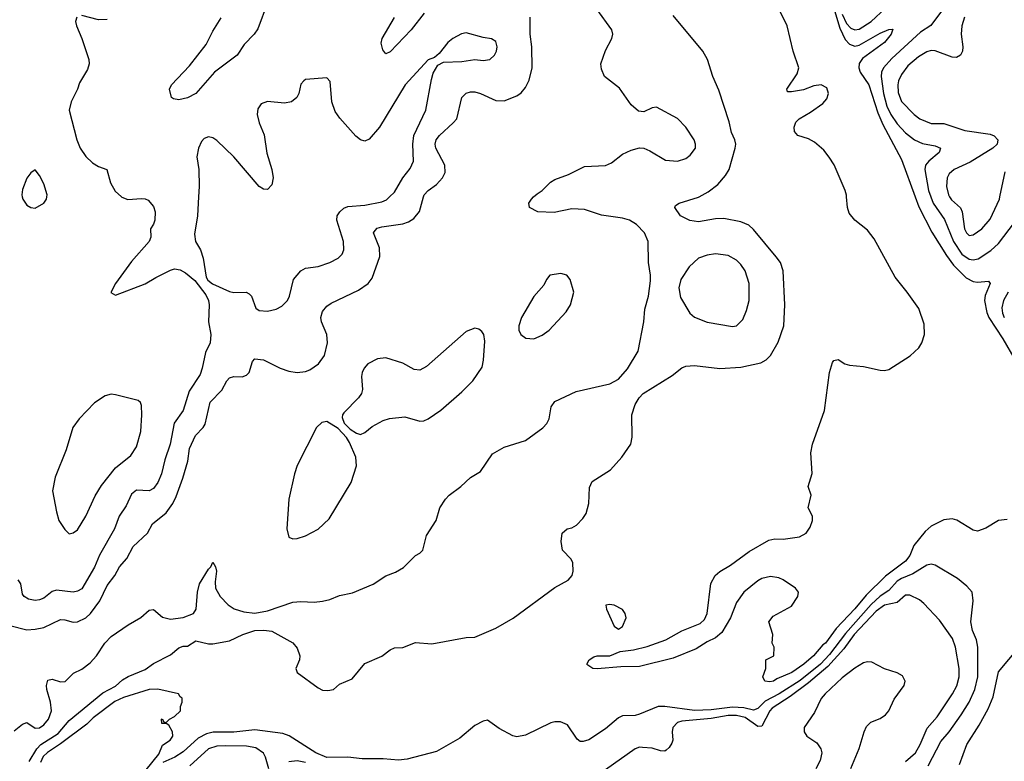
# Model space of a CAD drawing. Header units: inches. Extents: x 1550315 to 1685896, y 510706 to 640504.
# Tile 135 of 256: x 1611757 to 1616417, y 547331 to 550838. Entities that reach past the tile are written whole.
import ezdxf

# ---------------------------------------------------------------- set-up
doc = ezdxf.new("R2010")
doc.units = ezdxf.units.IN
doc.header["$MEASUREMENT"] = 0
doc.layers.add('B6514', color=7, linetype='Continuous')
doc.layers.add('B6515', color=7, linetype='Continuous')

msp = doc.modelspace()

# ---------------------------------------------------------------- linework, layer by layer
at = {"layer": 'B6514', "color": 5}
for points, elevation in [([(1611710, 547973.2), (1611790, 547953.3), (1611830, 547955.8), (1611870, 547964.1), (1611950, 548001.6), (1611970, 548000.5), (1612010, 547988.9), (1612030, 547990.1), (1612069, 548010), (1612092.1, 548030), (1612135.8, 548090), (1612170, 548162.9), (1612206.2, 548210), (1612229.2, 548250), (1612264.1, 548290), (1612293.3, 548346.7), (1612361.7, 548410), (1612385.8, 548454.2), (1612450, 548506.2), (1612480.8, 548550), (1612497.3, 548582.7), (1612529.4, 548670), (1612551.6, 548750), (1612560.9, 548810), (1612588.7, 548871.3), (1612625, 548910), (1612634.1, 548925.9), (1612657.3, 549030), (1612713.2, 549086.8), (1612736.5, 549130), (1612750, 549145), (1612770, 549150.2), (1612810, 549149), (1612830, 549156.4), (1612842.4, 549170), (1612858.8, 549221.2), (1612870, 549234.3), (1612910, 549229.2), (1612990, 549190.2), (1613030, 549176.5), (1613070, 549169.1), (1613110, 549174.5), (1613130, 549182.2), (1613170.9, 549210), (1613198.5, 549250), (1613213, 549310), (1613209.8, 549350), (1613185.5, 549410), (1613182.6, 549430), (1613190, 549458.7), (1613210, 549483.6), (1613230, 549497.1), (1613360.2, 549559.8), (1613406, 549590), (1613424.2, 549615.8), (1613461.4, 549718.6), (1613459.3, 549759.3), (1613430.8, 549830), (1613438.4, 549841.6), (1613448.2, 549851.8), (1613470, 549859.2), (1613570, 549872.8), (1613597.1, 549882.9), (1613621.6, 549898.4), (1613649.4, 549930.6), (1613668.6, 550000)], 420), ([(1611730, 547475.3), (1611770, 547506.2), (1611790, 547514.9), (1611830, 547487.3), (1611850, 547489.6), (1611870, 547503.2), (1611893.3, 547530), (1611906.4, 547570), (1611902.1, 547610), (1611884.9, 547670), (1611884, 547690), (1611890, 547714.2), (1611910, 547719.8), (1611950, 547707.1), (1611971.1, 547708.9), (1612011.7, 547748.3), (1612050, 547767.1), (1612090, 547795.7), (1612120.5, 547830), (1612160.2, 547890), (1612190, 547920.9), (1612270, 547976.8), (1612330, 548010.2), (1612370, 548045.8), (1612390, 548048), (1612432.8, 548012.8), (1612470, 548003.6), (1612530, 548010.5), (1612578.5, 548030), (1612592.2, 548050), (1612597.6, 548130), (1612608.3, 548170), (1612650, 548239.1), (1612660.9, 548250), (1612670, 548272), (1612682.8, 548250), (1612687.7, 548230), (1612681.2, 548178.8), (1612683.2, 548150), (1612704.8, 548110), (1612743.5, 548070), (1612771.5, 548051.5), (1612817.5, 548037.5), (1612870, 548031.8), (1612930, 548042.3), (1613050, 548083.1), (1613087.1, 548087.1), (1613150, 548083.5), (1613190, 548088.3), (1613223.7, 548096.3), (1613270, 548115.6), (1613331.8, 548128.2), (1613430, 548169), (1613490, 548207.9), (1613535.3, 548224.7), (1613573.4, 548246.6), (1613630, 548303.7), (1613650, 548314.9), (1613665.1, 548330), (1613681.7, 548398.3), (1613727, 548470), (1613745.1, 548530), (1613771.5, 548570), (1613789.6, 548590), (1613844.2, 548630), (1613890, 548673.7), (1613937.8, 548702.2), (1613994.9, 548785.1), (1614050, 548816.9), (1614150, 548847.8), (1614232, 548908), (1614252, 548928), (1614262.7, 548950), (1614272, 549008), (1614290, 549033.1), (1614390, 549080.2), (1614550, 549116), (1614590, 549138), (1614633.6, 549186.4), (1614683.1, 549270), (1614710.6, 549409.4), (1614715.7, 549470), (1614732.4, 549530), (1614742.7, 549602.7), (1614743, 549630), (1614733.5, 549690), (1614730.8, 549790), (1614713.6, 549830), (1614675.3, 549870), (1614642.4, 549890), (1614610, 549899.5), (1614510, 549914.5), (1614430, 549940.9), (1614370, 549944.4), (1614286.2, 549926.2), (1614209.2, 549930), (1614169.2, 549950), (1614166.3, 549970), (1614178.5, 549990), (1614189.2, 550000)], 380), ([(1612238.5, 550000), (1612239.3, 549999.3), (1612267.8, 549987.8), (1612332.8, 549992.8), (1612350, 549991.5), (1612364.4, 549984.4), (1612390, 549954.5), (1612397.6, 549930), (1612396, 549890), (1612390, 549870.8), (1612376, 549850), (1612377, 549810), (1612369.6, 549790), (1612285, 549695), (1612209.7, 549590), (1612188.1, 549548.1), (1612210, 549536), (1612350, 549588.6), (1612400.3, 549619.7), (1612470, 549653.3), (1612490, 549659.7), (1612515.9, 549655.9), (1612541.6, 549641.6), (1612585.4, 549605.4), (1612637, 549537), (1612649.7, 549510), (1612653.7, 549490), (1612649.8, 549410), (1612660.9, 549350), (1612658.5, 549310), (1612636, 549264), (1612620.7, 549190), (1612610, 549160.4), (1612558.7, 549081.3), (1612530.5, 548990), (1612487.8, 548930), (1612469.2, 548830), (1612444, 548756), (1612427.9, 548690), (1612410.8, 548649.2), (1612390, 548620.8), (1612370, 548609.2), (1612310, 548613.7), (1612285.9, 548594.1), (1612261.1, 548538.9), (1612227.1, 548490), (1612205.5, 548430), (1612134.3, 548305.7), (1612110.7, 548249.3), (1612050, 548146.4), (1612030, 548135.2), (1612010, 548130.9), (1611930, 548140.8), (1611910, 548133.2), (1611870, 548102.3), (1611850, 548094.7), (1611830, 548091.3), (1611797.8, 548097.8), (1611777.6, 548110), (1611770, 548122), (1611761.5, 548170), (1611750, 548188.4)], 440), ([(1611768.9, 550000), (1611770.6, 549990), (1611790, 549960.7), (1611810, 549950.7), (1611830, 549947.7), (1611870, 549970.8), (1611883.7, 549990), (1611885.1, 550000)], 460), ([(1611801.6, 547330), (1611836.9, 547390), (1611856, 547410), (1611937.9, 547462.1), (1611990, 547524.1), (1612150, 547653.8), (1612210, 547686.3), (1612243.9, 547716.1), (1612270, 547732), (1612350, 547764.9), (1612390, 547793), (1612470, 547834.8), (1612510, 547866.8), (1612530, 547874.8), (1612550, 547876), (1612590, 547901), (1612650, 547886), (1612670, 547886.8), (1612750, 547900.5), (1612812.7, 547930), (1612870, 547949), (1612911.5, 547951.5), (1612950, 547946), (1613050, 547891.6), (1613070, 547866.4), (1613082.9, 547830), (1613081.6, 547810), (1613063.7, 547770), (1613070.3, 547750), (1613170, 547677.5), (1613190, 547667.8), (1613215.2, 547664.8), (1613241.2, 547670), (1613270, 547696.3), (1613330, 547720.5), (1613390, 547793), (1613470, 547828.4), (1613510, 547858.4), (1613530, 547866.7), (1613570, 547868.8), (1613630, 547892), (1613706.7, 547886.7), (1613870, 547916.2), (1613910, 547917.8), (1614010, 547960.6), (1614091.7, 548008.3), (1614290, 548153.5), (1614352.8, 548187.2), (1614370.7, 548209.3), (1614376.4, 548230), (1614374.3, 548270), (1614366.7, 548286.7), (1614325.2, 548330), (1614319, 548370), (1614324, 548410), (1614348, 548430), (1614370, 548434.8), (1614391.9, 548448.1), (1614421.6, 548478.4), (1614437.2, 548502.8), (1614449.6, 548550), (1614453.8, 548626.2), (1614465.4, 548654.6), (1614552.7, 548710), (1614606, 548770), (1614649.2, 548830), (1614656.2, 548863.8), (1614654.6, 548970), (1614670, 549018.3), (1614688.6, 549050), (1614706.8, 549070), (1614844.2, 549155.8), (1614890, 549192.4), (1614910, 549199.5), (1614950, 549202.6), (1615070, 549189), (1615170, 549195.4), (1615264.4, 549215.6), (1615289.7, 549230), (1615310.5, 549249.5), (1615346.9, 549313.1), (1615373, 549390), (1615377.3, 549490), (1615369.7, 549650), (1615357.4, 549690), (1615337.4, 549717.5), (1615230, 549846.4), (1615207.1, 549867.1), (1615170, 549882.4), (1615090, 549898.2), (1615050, 549896.8), (1614970, 549882.8), (1614928.8, 549888.8), (1614883.7, 549910), (1614858, 549950), (1614860.4, 549959.6), (1614878, 549970), (1614970, 549998.3), (1614972.9, 550000)], 360), ([(1612603.1, 550000), (1612597.7, 549910), (1612583.4, 549823.4), (1612589.4, 549789.4), (1612611.6, 549750), (1612625.7, 549710), (1612639.9, 549619.9), (1612646.9, 549606.9), (1612668.5, 549588.5), (1612750, 549552.9), (1612770, 549548.2), (1612829.2, 549549.2), (1612842.2, 549542.2), (1612853.8, 549530), (1612874.2, 549474.2), (1612890, 549462.4), (1612930, 549459.7), (1612970, 549469.3), (1612997.2, 549482.9), (1613023.8, 549510), (1613033.8, 549530), (1613053.1, 549610), (1613087.1, 549650), (1613110, 549662.4), (1613168.5, 549671.5), (1613225.2, 549690), (1613263.7, 549710), (1613282.9, 549730), (1613291.3, 549750), (1613289.7, 549790), (1613257.4, 549890), (1613258.7, 549910), (1613271.8, 549930), (1613290, 549946.4), (1613310, 549955.3), (1613390, 549961.8), (1613470, 549977.7), (1613493.2, 549986.8), (1613506.5, 550000)], 440), ([(1616430, 548474.8), (1616390, 548469.8), (1616330, 548432.8), (1616290, 548419.7), (1616270, 548423.5), (1616191.5, 548471.5), (1616170, 548477.8), (1616130, 548473.3), (1616070, 548442.4), (1616042.6, 548417.4), (1615989, 548351), (1615970, 548304.7), (1615950, 548276.7), (1615854, 548206), (1615763.3, 548116.7), (1615710, 548051.4), (1615620.6, 547959.4), (1615570, 547889.2), (1615558.3, 547881.7), (1615513.2, 547830), (1615468.5, 547790), (1615411.4, 547750), (1615339.5, 547720.5), (1615324.7, 547710), (1615306.9, 547706.9), (1615284, 547710), (1615274, 547730), (1615288, 547770), (1615288, 547810), (1615326, 547830), (1615328, 547870), (1615318, 547890), (1615322, 547930), (1615302, 547990), (1615323.2, 548016.8), (1615410, 548064.7), (1615439, 548110), (1615442, 548130), (1615428.7, 548150), (1615370, 548189), (1615350, 548199), (1615310, 548204), (1615270, 548195.3), (1615250, 548184), (1615184.7, 548130), (1615150, 548082), (1615121.3, 548010), (1615079.6, 547940.4), (1615050, 547915.1), (1615010, 547895.8), (1614958, 547862), (1614850, 547818.5), (1614690, 547778.4), (1614602.6, 547777.4), (1614490, 547767.8), (1614469, 547770), (1614445.6, 547785.6), (1614441.2, 547790), (1614452.3, 547810), (1614474.5, 547825.5), (1614490, 547830.3), (1614550, 547830.3), (1614599.3, 547850), (1614661.3, 547858.7), (1614725.7, 547874.3), (1614814.8, 547905.2), (1614890, 547947.3), (1614976.9, 547983.1), (1614998.2, 548001.8), (1615009.9, 548030.1), (1615028.5, 548171.4), (1615048.9, 548210), (1615070, 548229), (1615120.9, 548259.1), (1615210, 548323.5), (1615302.8, 548377.2), (1615330, 548383.2), (1615370, 548381.8), (1615447.3, 548392.7), (1615479, 548410), (1615498, 548438), (1615509, 548470), (1615508.7, 548490), (1615489.2, 548530), (1615502, 548590), (1615488.7, 548630), (1615507.5, 548692.5), (1615500.8, 548790), (1615508.9, 548830), (1615565.5, 548990), (1615589.8, 549170.2), (1615603.3, 549216.7), (1615610, 549226.8), (1615630, 549231.3), (1615662.8, 549210), (1615683.8, 549203.8), (1615750, 549197.6), (1615830, 549180.3), (1615850, 549178.9), (1615870, 549184.2), (1615971.8, 549248.2), (1616013.1, 549286.9), (1616026.4, 549310), (1616039.2, 549350), (1616037.8, 549397.8), (1616012.1, 549472.1), (1615957.6, 549550), (1615900.7, 549620.7), (1615801.2, 549801.2), (1615770, 549842.3), (1615709.6, 549890), (1615682.9, 549922.9), (1615675.1, 549950), (1615670.7, 550000)], 340), ([(1615995.7, 550000), (1616013.1, 549953.1), (1616074, 549834), (1616143.4, 549723.4), (1616177.1, 549677.1), (1616236.7, 549616.7), (1616270, 549600.7), (1616290, 549596.9), (1616342, 549602), (1616350, 549591.3), (1616326.3, 549533.7), (1616323.7, 549510), (1616334.2, 549454.2), (1616344.2, 549430), (1616410, 549329.4), (1616468, 549228)], 340), ([(1616069.3, 550000), (1616079.7, 549970), (1616133.6, 549893.6), (1616176.4, 549790), (1616215.2, 549730), (1616250, 549706.3), (1616270, 549702.3), (1616292.6, 549707.4), (1616353.7, 549746.3), (1616390, 549779.8), (1616490, 549912.8)], 360), ([(1616158.2, 550000), (1616166.6, 549986.6), (1616209.3, 549949.3), (1616216.9, 549930), (1616228.5, 549850), (1616238.4, 549830), (1616250, 549817.8), (1616270, 549820.1), (1616310.2, 549849.8), (1616350, 549895.6), (1616393.9, 549990), (1616396, 550000)], 380), ([(1616434.4, 549550), (1616413.1, 549510), (1616404.7, 549475.3), (1616408.3, 549450), (1616416.9, 549430)], 360), ([(1616056.3, 547310), (1616116.2, 547423.8), (1616156.6, 547470), (1616212.2, 547550), (1616250, 547611.1), (1616277.5, 547670), (1616291.5, 547730), (1616290.9, 547870), (1616284.8, 547904.8), (1616266.8, 547950), (1616258.7, 547990), (1616269.7, 548090), (1616264.2, 548130), (1616239.6, 548159.6), (1616195, 548195), (1616090, 548258.7), (1616070, 548262.4), (1616050, 548257.7), (1615983.3, 548216.7), (1615930, 548196.1), (1615910, 548183.3), (1615870, 548138.8), (1615830, 548112.5), (1615786.9, 548073.1), (1615665.1, 547934.9), (1615590, 547835.6), (1615547, 547790), (1615450, 547712.5), (1615350.9, 547649.1), (1615284.4, 547615.6), (1615250, 547581), (1615230, 547572.9), (1615183.9, 547583.9), (1615130, 547586.4), (1615030, 547574.8), (1614950, 547571.2), (1614809.7, 547590.3), (1614779.1, 547590), (1614690, 547553.1), (1614670, 547547.7), (1614610, 547545.3), (1614590, 547536.8), (1614530, 547483.5), (1614450, 547432.6), (1614423.9, 547423.9), (1614410, 547424.5), (1614395.2, 547435.2), (1614350, 547502.9), (1614316.6, 547516.6), (1614290, 547518), (1614270, 547512.8), (1614150, 547454), (1614110, 547446.6), (1614090, 547451.5), (1614026.4, 547486.4), (1613970, 547525.6), (1613950, 547520.5), (1613910, 547499.3), (1613839.6, 547440.4), (1613730, 547376.9), (1613590, 547341), (1613550, 547335.4), (1613477.5, 547342.5), (1613378, 547342), (1613310, 547350.8), (1613210, 547348.1), (1613157.5, 547370), (1613031.4, 547451.4), (1613001.4, 547461.4), (1612870, 547478.9), (1612770, 547468.7), (1612671.9, 547468.1), (1612640.1, 547459.9), (1612600.5, 547439.5), (1612530, 547374.7), (1612490.4, 547350), (1612434.7, 547325.3)], 360), ([(1615949.9, 547330.1), (1615996.9, 547370), (1616019.2, 547410), (1616052.4, 547487.6), (1616099.4, 547540.6), (1616171.8, 547650), (1616191.7, 547688.3), (1616202.6, 547730), (1616203.9, 547770), (1616185.1, 547870), (1616171.5, 547911.6), (1616110, 547998), (1616036.7, 548076.7), (1616015.1, 548095.1), (1615970, 548116.5), (1615950, 548116), (1615910, 548081.7), (1615850, 548069.3), (1615810, 548041.5), (1615706.7, 547930), (1615656.6, 547863.4), (1615581.4, 547778.6), (1615490, 547701.4), (1615403.5, 547636.5), (1615318.3, 547581.7), (1615307.8, 547570), (1615270, 547497.2), (1615250, 547496), (1615190, 547538), (1615150, 547548.1), (1615110, 547546.9), (1615030, 547532.5), (1614890, 547520.3), (1614870, 547514.5), (1614847.8, 547490), (1614844.8, 547470), (1614847.8, 547430), (1614843.1, 547416.9), (1614830, 547395.6), (1614816.5, 547383.5), (1614810, 547378.8), (1614790, 547380.3), (1614750, 547392.2), (1614703.6, 547396.4), (1614690, 547396.8), (1614670, 547389.7), (1614530, 547289.8)], 380), ([(1616204.1, 547315.9), (1616239.3, 547410), (1616298.3, 547501.7), (1616341.2, 547578.8), (1616364.7, 547635.3), (1616390, 547754), (1616487.8, 547870)], 340), ([(1615690, 547297.1), (1615730, 547390.7), (1615752.8, 547470), (1615764.4, 547495.6), (1615784.6, 547515.4), (1615830, 547532.8), (1615855.1, 547550), (1615869.7, 547570), (1615895.9, 547624.1), (1615943.6, 547690), (1615947.3, 547710), (1615934.6, 547734.6), (1615909.7, 547749.7), (1615850, 547768.4), (1615790, 547799.1), (1615770, 547801.5), (1615750, 547795.8), (1615710, 547771.9), (1615650, 547724.7), (1615569.5, 547650), (1615550, 547627), (1615518, 547562), (1615470.3, 547490), (1615468.9, 547470), (1615481.6, 547450), (1615530, 547418.7), (1615549, 547390), (1615552.6, 547370), (1615545.9, 547334.1), (1615525.5, 547294.5)], 420), ([(1612355.3, 547290), (1612414.8, 547365.2), (1612433.2, 547406.8), (1612468.7, 547430), (1612481.2, 547450), (1612479, 547470), (1612462, 547502), (1612450, 547508.7), (1612430, 547508.7), (1612428, 547530), (1612431.6, 547531.6), (1612438, 547518), (1612450, 547514), (1612466, 547530), (1612490, 547542), (1612518, 547570), (1612518, 547590), (1612526, 547610), (1612526, 547630), (1612515.3, 547635.3), (1612508, 547650), (1612411.1, 547671.1), (1612370, 547669.7), (1612247.6, 547632.4), (1612206.5, 547613.5), (1612104.2, 547535.8), (1612074.2, 547505.8), (1611950, 547412.6), (1611887.7, 547372.2), (1611867.3, 547352.7), (1611854.9, 547325.1)], 360), ([(1612935.1, 547295.1), (1612920.5, 547350), (1612910, 547369.8), (1612873.7, 547393.7), (1612830, 547403), (1612730, 547404.6), (1612690, 547402.5), (1612650, 547389.6), (1612561.9, 547310)], 380), ([(1613110, 547325.1), (1613070, 547332.9), (1613030, 547327.7)], 380)]:
    msp.add_lwpolyline(points, dxfattribs=dict(at, elevation=elevation))
for points, elevation in [([(1615050, 549730.7), (1615010, 549724.2), (1614970, 549710.9), (1614924.9, 549670), (1614886, 549610), (1614876.5, 549570), (1614884.3, 549524.3), (1614928, 549450), (1614950.8, 549430.8), (1615010, 549407.6), (1615130, 549386.7), (1615150, 549390.3), (1615179.3, 549420.7), (1615197.1, 549462.9), (1615208.9, 549510), (1615209.1, 549590), (1615189.9, 549649.9), (1615170, 549681.1), (1615150, 549701), (1615110, 549723.5)], 380), ([(1614317.6, 549637.6), (1614266, 549630), (1614250.3, 549610), (1614237.7, 549582.3), (1614190, 549529.6), (1614132.2, 549430), (1614118.4, 549390), (1614118.4, 549370), (1614128.2, 549350), (1614151.7, 549331.7), (1614190, 549329.1), (1614230, 549346.5), (1614262.6, 549370), (1614342.9, 549457.1), (1614364.1, 549490), (1614378.7, 549550), (1614361.7, 549610), (1614346.6, 549630)], 420), ([(1613910, 549378.7), (1613870, 549363.1), (1613682.1, 549197.9), (1613650, 549180.4), (1613624.4, 549184.4), (1613570, 549214), (1613490, 549238.3), (1613450, 549233.7), (1613403.8, 549210), (1613386.4, 549190), (1613377.6, 549170), (1613374, 549150), (1613379.5, 549090), (1613373.7, 549070), (1613360.4, 549050), (1613290, 548978.4), (1613284.2, 548970), (1613283.4, 548956.6), (1613292.7, 548930), (1613320.9, 548900.9), (1613350, 548882.8), (1613370, 548876.5), (1613390, 548885.3), (1613425, 548915), (1613477.5, 548942.5), (1613507.2, 548952.8), (1613579.6, 548959.6), (1613650, 548938.9), (1613670, 548941.5), (1613690, 548950.3), (1613750, 548992.3), (1613850, 549078.4), (1613900.9, 549130), (1613945.1, 549194.9), (1613951.9, 549228.1), (1613957.4, 549317.4), (1613952.8, 549350), (1613944.1, 549364.1), (1613930, 549375.1)], 420), ([(1612190, 549067.1), (1612160.7, 549059.3), (1612110, 549025.6), (1612038.4, 548950), (1612008.4, 548910), (1611975.9, 548804.1), (1611925.1, 548674.9), (1611912.4, 548610), (1611930.4, 548510), (1611942.4, 548470), (1611970, 548426.8), (1611990, 548406.8), (1612010, 548410.7), (1612030, 548424.9), (1612070, 548490.4), (1612114.1, 548585.9), (1612144.1, 548635.9), (1612210, 548718.3), (1612282.6, 548777.4), (1612310, 548817.6), (1612329.8, 548890), (1612334.2, 548970), (1612333, 549013), (1612328.2, 549028.2), (1612316.6, 549036.6), (1612210, 549064.7)], 460), ([(1613210, 548937.6), (1613186.4, 548933.6), (1613161.8, 548910), (1613070.2, 548730), (1613056.9, 548690), (1613030.2, 548570), (1613021.3, 548430), (1613030.5, 548390.5), (1613050, 548382.4), (1613070, 548384.2), (1613110, 548397.8), (1613170, 548429.1), (1613221.9, 548478.1), (1613324.7, 548650), (1613350, 548728), (1613346.9, 548770), (1613318.2, 548838.2), (1613302.6, 548862.6), (1613264.7, 548904.7)], 420), ([(1614548.1, 548071.9), (1614531.6, 548068.4), (1614534, 548050), (1614570, 547970.6), (1614590, 547956.4), (1614610, 547968.7), (1614627, 548010), (1614622, 548030), (1614610, 548049.2), (1614570, 548069.5)], 360)]:
    msp.add_lwpolyline(points, close=True, dxfattribs=dict(at, elevation=elevation))
at = {"layer": 'B6515', "color": 5}
for points, elevation in [([(1615570, 551025), (1615637.7, 550797.7), (1615664.4, 550744.4), (1615683.4, 550723.4), (1615710, 550713.8), (1615730, 550717.3), (1615830, 550775.3), (1615870, 550792.8), (1615890, 550793), (1615881.2, 550770), (1615849.3, 550730), (1615745.5, 550654.5), (1615729.4, 550630.6), (1615728, 550610), (1615734.4, 550590), (1615776.3, 550530), (1615818.5, 550398.5), (1615842.1, 550342.1), (1615930, 550177.1), (1615995.7, 550000)], 340), ([(1615650, 550864.6), (1615670, 550821.1), (1615690, 550798.5), (1615710, 550790.6), (1615730, 550794.3), (1615786, 550830), (1615923, 550957)], 360), ([(1612930, 550918.4), (1612884.4, 550795.6), (1612865.7, 550770), (1612818.3, 550721.7), (1612785.4, 550670), (1612679.1, 550590), (1612590.1, 550489.9), (1612550, 550469.1), (1612510, 550459.7), (1612484.1, 550464.1), (1612475.3, 550470), (1612465.2, 550510), (1612475.1, 550530), (1612559.6, 550620.4), (1612639.1, 550720.9), (1612670, 550783.6), (1612710, 550847.6)], 420), ([(1616143.7, 550910), (1616068.5, 550811.5), (1616021, 550779), (1615885, 550655), (1615845.4, 550610), (1615836, 550590), (1615834, 550570), (1615844.3, 550490), (1615861.2, 550430), (1615880.2, 550390), (1615910, 550345.7), (1615950, 550303.1), (1615991.8, 550270), (1616030, 550253.4), (1616090, 550242), (1616114.3, 550230), (1616108.5, 550210), (1616059.8, 550170), (1616044.3, 550150), (1616040.8, 550130), (1616058.8, 550030), (1616069.3, 550000)], 360), ([(1612170, 550839.7), (1612130, 550837.5), (1612050, 550858.7)], 440), ([(1613670.8, 550870), (1613610, 550790.7), (1613510, 550687.1), (1613490, 550677.6), (1613475.6, 550695.6), (1613467.3, 550727.3), (1613471.9, 550750), (1613531.3, 550848.7)], 420), ([(1614189.2, 550000), (1614205.1, 550014.9), (1614229.6, 550030), (1614269.4, 550070), (1614290, 550082.8), (1614354, 550106), (1614430, 550144.2), (1614530, 550149.2), (1614557.9, 550162.1), (1614610, 550202.3), (1614650, 550222), (1614690, 550232.7), (1614710, 550230.4), (1614738.7, 550218.7), (1614814, 550174), (1614870, 550169.5), (1614910, 550182.6), (1614930, 550198), (1614954.6, 550230), (1614955.3, 550250), (1614948.3, 550270), (1614910, 550329.5), (1614870, 550371.5), (1614770, 550424), (1614750, 550421.2), (1614710, 550402.7), (1614685.8, 550405.8), (1614650, 550435.1), (1614595.2, 550515.2), (1614525.1, 550570), (1614510, 550605.2), (1614507.3, 550630), (1614530, 550693), (1614559.7, 550750), (1614564.7, 550770), (1614558.9, 550790), (1614487.9, 550887.9)], 380), ([(1614972.9, 550000), (1615015, 550025), (1615060.5, 550059.5), (1615097.8, 550102.2), (1615114.2, 550130), (1615143.5, 550230), (1615146, 550250), (1615142, 550270), (1615125.1, 550305.1), (1615114.6, 550354.6), (1615065.3, 550505.3), (1615036.9, 550570), (1615012.1, 550650), (1614989.2, 550689.2), (1614850, 550858)], 360), ([(1615670.7, 550000), (1615670, 550008.7), (1615664, 550030), (1615611.2, 550151.2), (1615588.5, 550188.5), (1615562, 550222), (1615518.9, 550258.9), (1615490, 550275.4), (1615439, 550290), (1615423.7, 550310), (1615422.4, 550330), (1615430, 550353.4), (1615446.6, 550370), (1615499.3, 550400.7), (1615557.5, 550442.5), (1615576.3, 550463.7), (1615584.6, 550490), (1615576.1, 550516.1), (1615550, 550530.8), (1615515.1, 550525), (1615467.1, 550507.1), (1615410, 550497.2), (1615390, 550498), (1615387, 550510), (1615437.1, 550582.9), (1615443.7, 550610), (1615417.2, 550690), (1615389.4, 550810), (1615349.6, 550889.6)], 340), ([(1612027, 550850), (1612020.5, 550830), (1612024.7, 550810), (1612051.1, 550750), (1612083.5, 550650), (1612084.7, 550630), (1612076.8, 550603.2), (1612039.6, 550540.4), (1612029.8, 550510), (1612000.7, 550450), (1611990.8, 550410), (1612026.5, 550270), (1612042, 550230), (1612070, 550192.1), (1612100.8, 550160.8), (1612130, 550144), (1612169.6, 550129.6), (1612187.1, 550067.1), (1612207.9, 550027.9), (1612238.5, 550000)], 440), ([(1613668.6, 550000), (1613671.4, 550010), (1613690, 550031), (1613730, 550058.6), (1613757.8, 550090), (1613770, 550116), (1613768.4, 550150), (1613725.9, 550230), (1613722.5, 550250), (1613728.2, 550270), (1613742.8, 550290), (1613808.7, 550350), (1613824.8, 550370), (1613850, 550470.4), (1613870, 550490.3), (1613890, 550497.6), (1613910, 550498), (1613937.6, 550490), (1614010, 550456.8), (1614050, 550454.7), (1614110, 550478.3), (1614130, 550492.2), (1614150, 550517.1), (1614168.2, 550551.8), (1614181.6, 550610), (1614180.7, 550710), (1614172.2, 550770), (1614172.1, 550850)], 420), ([(1616228, 550850), (1616215.5, 550810), (1616212.5, 550770), (1616221.1, 550710), (1616219.3, 550690), (1616210.1, 550669.9), (1616190, 550659.4), (1616170, 550661.2), (1616090, 550690.4), (1616070, 550692.2), (1616050, 550687), (1616010, 550662), (1615960.5, 550619.5), (1615930, 550579.8), (1615916.4, 550550), (1615912.8, 550530), (1615914.7, 550494.7), (1615930, 550451.1), (1615990, 550389.4), (1616017.3, 550370), (1616070, 550346.9), (1616130, 550346.7), (1616230, 550314.7), (1616350, 550297.4), (1616369.3, 550289.3), (1616386.3, 550270), (1616383.1, 550250), (1616363.1, 550230), (1616255.7, 550164.3), (1616179, 550130), (1616156.3, 550110), (1616146.1, 550090), (1616143.1, 550050), (1616152, 550010), (1616158.2, 550000)], 380), ([(1613506.5, 550000), (1613530, 550023.1), (1613569.9, 550090.1), (1613605.3, 550134.7), (1613620.7, 550170), (1613617.2, 550250), (1613621.8, 550290), (1613678.2, 550410), (1613705.1, 550554.9), (1613714.3, 550585.7), (1613736, 550624), (1613763.2, 550636.8), (1613850, 550640.7), (1613910, 550650.3), (1613950, 550646), (1613981.2, 550650), (1614004.2, 550670), (1614013.3, 550690), (1614016, 550710), (1614010, 550735.1), (1613990, 550747.6), (1613950, 550754), (1613870, 550776.3), (1613847.7, 550772.3), (1613806.8, 550750), (1613782.8, 550730), (1613742, 550678), (1613719.8, 550660.2), (1613690, 550649), (1613581.1, 550530), (1613458.9, 550330), (1613410, 550272.8), (1613390, 550264), (1613370, 550269.7), (1613348.3, 550288.3), (1613272.5, 550372.5), (1613250, 550404.5), (1613234.7, 550450), (1613226, 550546), (1613210, 550564), (1613110, 550555.1), (1613101, 550550), (1613086.7, 550533.3), (1613078.4, 550490), (1613068.4, 550470), (1613042.8, 550450), (1613010, 550443.5), (1612930, 550452.2), (1612900.2, 550439.8), (1612883.8, 550416.2), (1612880.3, 550390), (1612890.3, 550350), (1612913.4, 550293.4), (1612926.7, 550206.7), (1612950.2, 550130), (1612956.1, 550090), (1612950, 550057.2), (1612930, 550035.1), (1612910, 550036.2), (1612890, 550049.6), (1612770, 550189.6), (1612690, 550266.3), (1612670, 550279.7), (1612650, 550284.2), (1612630, 550276.2), (1612617.6, 550262.4), (1612602.4, 550230), (1612594.9, 550190), (1612605.2, 550130), (1612606.1, 550050), (1612603.1, 550000)], 440), ([(1611885.1, 550000), (1611886.6, 550010), (1611870, 550062), (1611850, 550102), (1611830, 550128.7), (1611810, 550114), (1611790, 550089.2), (1611770, 550035.3), (1611767.2, 550010), (1611768.9, 550000)], 460), ([(1616396, 550000), (1616420.9, 550119.1)], 380)]:
    msp.add_lwpolyline(points, dxfattribs=dict(at, elevation=elevation))

doc.saveas('drawing.dxf')
